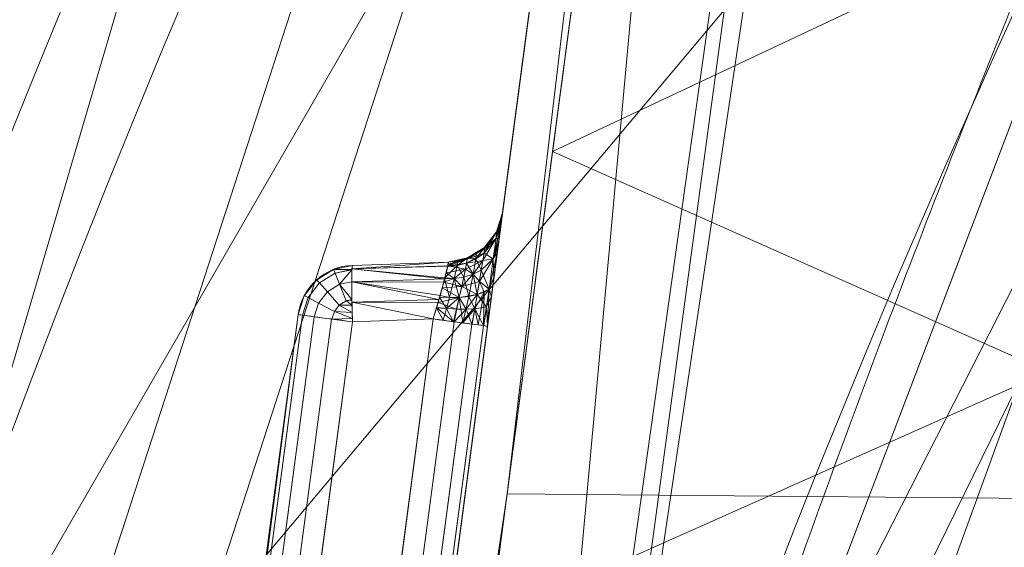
# Model space of a CAD drawing. Header units: millimetres. Extents: x -71 to 71, y -145 to 145.
# Tile 224 of 256: x -56.58 to -51.38, y 20.57 to 23.36. Entities that reach past the tile are written whole.
import ezdxf

# ---------------------------------------------------------------- set-up
doc = ezdxf.new("R2010")
doc.units = ezdxf.units.MM
doc.layers.add('1', color=7, linetype='CONTINUOUS')

msp = doc.modelspace()

# ---------------------------------------------------------------- linework, layer by layer
at = {"layer": '1', "color": 163, "linetype": 'Continuous', "lineweight": 13}
for p, q in [((-56.0092, 7.4308, -15.8119), (-52.1526, 36.5, -15.7782)), ((-52.1526, 36.5, -40.2218), (-56.0092, 7.4308, -40.1881)), ((-54.0312, 22.3399, -31.8598), (-54.0312, 22.3399, -23.4815)), ((-54.8245, 22.0618, -23.4991), (-54.3181, 22.0795, -23.4815)), ((-54.3181, 22.0795, -31.8598), (-54.8245, 22.0618, -31.8422)), ((-54.3181, 22.0795, -23.4815), (-54.3181, 22.0795, -31.8598)), ((-54.8245, 22.0618, -31.8422), (-54.8245, 22.0618, -23.4991)), ((-55.1114, 21.8015, -31.8422), (-55.9513, 15.4712, -31.8422)), ((-55.9393, 15.561, -23.4991), (-55.1114, 21.8015, -23.4991)), ((-54.3977, 21.7783, -32.1569), (-55.1945, 15.7724, -32.1569)), ((-55.1861, 15.8356, -23.1844), (-54.3977, 21.7783, -23.1844)), ((-55.1114, 21.8015, -23.4991), (-55.1114, 21.8015, -31.8422)), ((-54.3977, 21.7783, -23.1844), (-54.8245, 21.7634, -23.1993)), ((-54.8245, 21.7634, -32.1421), (-54.3977, 21.7783, -32.1569)), ((-55.6193, 15.7724, -32.1421), (-54.8245, 21.7634, -32.1421)), ((-54.8245, 21.7634, -23.1993), (-55.609, 15.8504, -23.1993)), ((-54.9076, 15.7343, -32.4567), (-54.1108, 21.7402, -32.4567)), ((-54.1108, 21.7402, -22.8846), (-54.8992, 15.7976, -22.8846))]:
    msp.add_line(p, q, dxfattribs=at)
at = {"layer": '1', "color": 163, "linetype": 'Continuous', "lineweight": 13, "extrusion": (-5.23961e-15, 1.15648e-14, -1)}
for centre, radius in [((0, 0, 144.0046), 61.0181), ((0, 0, 124.3698), 56.3953)]:
    msp.add_circle(centre, radius, dxfattribs=at)
at = {"layer": '1', "color": 163, "linetype": 'Continuous', "lineweight": 13}
msp.add_circle((0, 0, -145), 60.4434, dxfattribs=at)
for centre, radius, start, end in [((0, 0, -142.5051), 63.5638, 137.72131, 170.379145), ((-54.3286, 22.3793, -31.8598), 0.3, 272, 352.4426), ((-54.3286, 22.3793, -23.4815), 0.3, 272, 352.4426)]:
    msp.add_arc(centre, radius, start, end, dxfattribs=at)
at = {"layer": '1', "color": 163, "linetype": 'Continuous', "lineweight": 13, "extrusion": (0, 0, -1)}
for centre in [(54.814, 21.762, 31.8422), (54.814, 21.762, 23.4991)]:
    msp.add_arc(centre, 0.3, 7.5574, 88, dxfattribs=at)
at = {"layer": '1', "color": 163, "linetype": 'Continuous', "lineweight": 13, "extrusion": (-0.998788, -0.034878, 0.034717)}
msp.add_arc((-23.6617, -33.6985, 52.8831), 0.3, 180, 269.6651, dxfattribs=at)
at = {"layer": '1', "color": 163, "linetype": 'Continuous', "lineweight": 13, "extrusion": (-0.998788, -0.034878, -0.034717)}
msp.add_arc((-23.6617, -21.6094, 54.8044), 0.3, 90.3349, 180, dxfattribs=at)
at = {"layer": '1', "color": 163, "linetype": 'Continuous', "lineweight": 13, "extrusion": (-0.131519, -0.991314, -1.1263e-14)}
msp.add_arc((-57.2, -31.8422, -14.3639), 0.3, 180, 267.9825, dxfattribs=at)
at = {"layer": '1', "color": 163, "linetype": 'Continuous', "lineweight": 13, "extrusion": (0.131519, 0.991314, -2.08648e-16)}
for centre, start, end in [((57.2, -23.4991, 14.3639), 0, 87.9825), ((56.8, -32.4567, 14.4348), 92.0175, 180)]:
    msp.add_arc(centre, 0.3, start, end, dxfattribs=at)
at = {"layer": '1', "color": 163, "linetype": 'Continuous', "lineweight": 13, "extrusion": (-0.131519, -0.991314, -1.94853e-16)}
msp.add_arc((-56.8, -22.8846, -14.4348), 0.3, 272.0175, 0, dxfattribs=at)
at = {"layer": '1', "color": 163, "linetype": 'Continuous', "lineweight": 13, "extrusion": (-0.991314, 0.131519, -3.46945e-18)}
msp.add_ellipse((-54.1112, 21.7367, -31.8563), major_axis=(-0.0784, -0.5907, 0.1247), ratio=0.985525, start_param=2.938249, end_param=4.5032, dxfattribs=at)
at = {"layer": '1', "color": 163, "linetype": 'Continuous', "lineweight": 13, "extrusion": (-0.991314, 0.131519, 1.38778e-17)}
msp.add_ellipse((-54.1112, 21.7367, -23.485), major_axis=(-0.0784, -0.5907, -0.1247), ratio=0.985525, start_param=1.779985, end_param=3.344936, dxfattribs=at)
at = {"layer": '1', "color": 163, "linetype": 'Continuous', "lineweight": 13}
for points, knots in [([(-55.8549, 7.4074, -13.2876), (-55.8265, 7.5773, -13.2398), (-55.7685, 7.9149, -13.1373), (-55.6492, 8.5829, -12.9119), (-55.4316, 9.7369, -12.4796), (-55.0953, 11.3543, -11.7958), (-54.6482, 13.2639, -10.927), (-54.1558, 15.1487, -10.0289), (-53.6164, 17.0145, -9.1185), (-53.0291, 18.8636, -8.2035), (-52.3939, 20.6977, -7.2904), (-51.7106, 22.5187, -6.386), (-50.9787, 24.3268, -5.4935), (-49.9359, 26.7175, -4.3198), (-48.5042, 29.6663, -2.8909), (-46.5723, 33.1336, -1.2579), (-45.1344, 35.3888, -0.242), (-44.376, 36.5, 0.2429)], [0, 0, 0, 0, 0.015625, 0.03125, 0.0625, 0.125, 0.1875, 0.25, 0.3125, 0.375, 0.4375, 0.5, 0.5625, 0.625, 0.75, 0.875, 1, 1, 1, 1]), ([(-51.5813, 36.4999, -45.0072), (-51.6522, 36.2377, -44.8575), (-51.7898, 35.7088, -44.5635), (-51.9829, 34.8977, -44.1505), (-52.1629, 34.0632, -43.7774), (-52.3014, 33.3441, -43.5214), (-52.4047, 32.7523, -43.3646), (-52.5002, 32.1655, -43.2498), (-52.567, 31.7061, -43.2091), (-52.6098, 31.3829, -43.2091), (-52.6527, 31.0601, -43.2086), (-52.7343, 30.4451, -43.2078), (-52.977, 28.6155, -43.2058), (-53.3442, 25.8481, -43.2023), (-53.8338, 22.1582, -43.1979), (-54.3233, 18.4683, -43.1934), (-54.8129, 14.7784, -43.1889), (-55.2209, 11.7034, -43.1855), (-55.5473, 9.2435, -43.182), (-55.7105, 8.0136, -43.1805), (-55.7921, 7.3986, -43.1802)], [0, 0, 0, 0, 0.03125, 0.0625, 0.09375, 0.125, 0.140625, 0.15625, 0.185938, 0.1875, 0.189062, 0.21875, 0.25, 0.375, 0.5, 0.625, 0.75, 0.875, 0.9375, 1, 1, 1, 1]), ([(-56.5, 0, 18.8148), (-56.5, 0.8525, 18.8148), (-56.4397, 2.5575, 18.7992), (-56.0802, 5.9497, 18.7093), (-55.1883, 10.1238, 18.4939), (-53.4522, 14.9297, 18.0897), (-51.1165, 19.4623, 17.5549), (-48.2543, 23.6596, 16.8962), (-44.9408, 27.4954, 16.1445), (-41.2478, 30.9483, 15.3319), (-38.574, 32.9925, 14.7564), (-37.1942, 33.9496, 14.462)], [0, 0, 0, 0, 0.0625, 0.125, 0.25, 0.375, 0.5, 0.625, 0.75, 0.875, 1, 1, 1, 1]), ([(-43.4941, 28.813, 9.6204), (-43.9221, 28.4025, 9.2513), (-44.7541, 27.5748, 8.4925), (-46.3243, 25.8936, 6.905), (-48.1179, 23.7455, 4.8105), (-49.6954, 21.5428, 2.6029), (-50.8309, 19.7538, 0.7804), (-51.6197, 18.4008, -0.6127), (-52.3485, 17.0339, -2.0246), (-53.019, 15.6516, -3.4504), (-53.592, 14.3442, -4.8008), (-53.9634, 13.4086, -5.7699), (-54.172, 12.8518, -6.3483), (-54.3767, 12.2931, -6.9264), (-54.705, 11.3402, -7.8942), (-55.1247, 9.9612, -9.2297), (-55.4562, 8.6866, -10.3781), (-55.6678, 7.7468, -11.1313), (-55.7835, 7.1882, -11.5352), (-55.8399, 6.8986, -11.7221), (-55.8679, 6.7502, -11.81)], [0, 0, 0, 0, 0.0625, 0.125, 0.25, 0.375, 0.4375, 0.5, 0.5625, 0.625, 0.6875, 0.738281, 0.75, 0.761719, 0.8125, 0.875, 0.9375, 0.96875, 0.984375, 1, 1, 1, 1])]:
    msp.add_open_spline(points, degree=3, knots=knots, dxfattribs=at)
for points in [[(-54.3977, 21.7783, -32.1569), (-54.3486, 21.9429, -32.1578), (-54.3125, 22.0797, -32.0229), (-54.3181, 22.0795, -31.8598)], [(-54.3181, 22.0795, -23.4815), (-54.3125, 22.0797, -23.3184), (-54.3486, 21.9429, -23.1835), (-54.3977, 21.7783, -23.1844)]]:
    msp.add_open_spline(points, degree=3, dxfattribs=at)
for points in [[(24.5845, 55.2178, -145), (-60.1123, -6.3181, -145), (-57.4851, 18.678, -145)], [(24.5845, 55.2178, -145), (-35.5277, -48.8997, -145), (-52.3455, -30.2217, -145), (-60.1123, -6.3181, -145)], [(24.5845, 55.2178, -145), (-57.4851, 18.678, -145), (-44.9182, 40.4445, -145)], [(-59.5749, 22.1627, -142.5051), (-64.1272, 24.3255, -142.4043), (-55.1728, 42.6061, -142.3978)], [(-55.1728, 42.6061, -142.3978), (-51.5818, 41.7705, -142.456), (-59.5749, 22.1627, -142.5051)], [(-59.5749, 22.1627, -142.5051), (-51.5818, 41.7705, -142.456), (-49.4678, 41.9368, -142.4826)], [(-49.4678, 41.9368, -142.4826), (-48.4853, 41.1039, -142.5051), (-59.5749, 22.1627, -142.5051)], [(-54.1231, 14.9746, -10.0356), (-52.1526, 36.5, -15.7782), (-56.0092, 7.4308, -15.8119)], [(-54.007, 20.8528, -43.1963), (-56.0092, 7.4308, -40.1881), (-52.1526, 36.5, -40.2218)], [(-56.0092, 7.4308, -15.8119), (-52.1526, 36.5, -15.7782), (-55.1561, 13.8611, -22.9419), (-55.1902, 13.6043, -22.8846)], [(-55.7273, 9.5561, -32.5155), (-55.6975, 9.7807, -32.3844), (-52.1526, 36.5, -40.2218), (-56.0092, 7.4308, -40.1881)], [(-52.1526, 36.5, -40.2218), (-55.6975, 9.7807, -32.3844), (-55.3891, 12.105, -32.3999), (-55.3554, 12.359, -32.4567)], [(-52.1526, 36.5, -40.2218), (-55.3554, 12.359, -32.4567), (-55.1902, 13.6043, -32.4567)], [(-55.1902, 13.6043, -32.4567), (-55.1693, 13.762, -32.4358), (-52.1526, 36.5, -40.2218)], [(-55.1693, 13.762, -32.4358), (-55.1386, 13.993, -32.3147), (-52.1526, 36.5, -40.2218)], [(-52.1526, 36.5, -15.7782), (-55.1289, 14.0662, -23.1005), (-55.1561, 13.8611, -22.9419)], [(-52.1526, 36.5, -40.2218), (-55.1386, 13.993, -32.3147), (-54.9415, 15.4783, -32.3995), (-54.9076, 15.7343, -32.4567)], [(-54.8992, 15.7976, -22.8846), (-54.9198, 15.6421, -22.9053), (-55.1289, 14.0662, -23.1005), (-52.1526, 36.5, -15.7782)], [(-52.1526, 36.5, -40.2218), (-54.9076, 15.7343, -32.4567), (-54.1108, 21.7402, -32.4567)], [(-52.1526, 36.5, -15.7782), (-54.1108, 21.7402, -22.8846), (-54.8992, 15.7976, -22.8846)], [(-51.0909, 36.5, -10.04), (-54.1231, 14.9746, -10.0356), (-53.8177, 16.3093, -9.462)], [(-54.1231, 14.9746, -10.0356), (-51.0909, 36.5, -10.04), (-52.1526, 36.5, -15.7782)], [(-52.1526, 36.5, -15.7782), (-54.0767, 21.997, -22.9419), (-54.1108, 21.7402, -22.8846)], [(-54.1108, 21.7402, -32.4567), (-54.0898, 21.8979, -32.4358), (-52.1526, 36.5, -40.2218)], [(-54.0898, 21.8979, -32.4358), (-54.0592, 22.129, -32.3147), (-52.1526, 36.5, -40.2218)], [(-52.1526, 36.5, -15.7782), (-54.0495, 22.2022, -23.1005), (-54.0767, 21.997, -22.9419)], [(-54.0592, 22.129, -32.3147), (-54.0385, 22.2849, -32.1099), (-52.1526, 36.5, -40.2218)], [(-53.7702, 24.3071, -22.9053), (-53.8008, 24.0764, -23.0264), (-54.0495, 22.2022, -23.1005), (-52.1526, 36.5, -15.7782)], [(-52.1526, 36.5, -40.2218), (-54.0385, 22.2849, -32.1099), (-53.7833, 24.2086, -32.3999), (-53.7496, 24.4625, -32.4567)], [(-52.1526, 36.5, -40.2218), (-52.7646, 30.2169, -43.2076), (-54.007, 20.8528, -43.1963)], [(-50.8064, 36.5, -8.5027), (-53.8177, 16.3093, -9.462), (-49.6085, 27.366, -4.0073)], [(-50.8064, 36.5, -8.5027), (-51.0909, 36.5, -10.04), (-53.8177, 16.3093, -9.462)], [(-51.4822, 16.7276, -123.8834), (-43.7933, 31.8177, -123.8834), (-45.6247, 33.1483, -124.3698), (-53.6351, 17.4271, -124.3698)], [(-49.6646, 16.137, -122.5762), (-42.2473, 30.6944, -122.5762), (-43.7933, 31.8177, -123.8834), (-51.4822, 16.7276, -123.8834)], [(-60.6838, 6.3781, -144.0046), (-52.8432, 30.509, -144.0046), (-52.3455, 30.2217, -145), (-60.1123, 6.3181, -145)], [(-48.8398, 28.1976, -124.3698), (-63.9397, 25.3523, -124.586), (-62.9979, 11.3444, -124.518)], [(-62.9979, 11.3444, -124.518), (-55.5385, 9.7929, -124.3698), (-48.8398, 28.1976, -124.3698)], [(-53.7665, 22.665, -43.1985), (-53.0751, 27.876, -43.2048), (-48.3654, 25.2079, -59.4403)], [(-61.9684, 8.9097, -142.6799), (-56.9481, 26.0073, -142.6799), (-56.0656, 25.6043, -143.2514), (-61.0081, 8.7716, -143.2514)], [(-60.397, 8.6838, -144.0046), (-61.0081, 8.7716, -143.2514), (-56.0656, 25.6043, -143.2514), (-55.504, 25.3478, -144.0046)], [(-48.3654, 25.2079, -59.4403), (-49.6047, 20.8141, -59.4488), (-53.7665, 22.665, -43.1985)], [(-54.0385, 22.2849, -32.1099), (-53.8106, 24.0025, -32.2404), (-53.7833, 24.2086, -32.3999)], [(-53.8008, 24.0764, -23.0264), (-53.8218, 23.9187, -23.2336), (-54.0495, 22.2022, -23.1005)], [(-53.8265, 23.8831, -32.0093), (-53.8106, 24.0025, -32.2404), (-54.0385, 22.2849, -32.1099)], [(-53.8218, 23.9187, -23.2336), (-53.8291, 23.8629, -23.487), (-54.0339, 22.3199, -23.3284), (-54.0495, 22.2022, -23.1005)], [(-53.8265, 23.8831, -32.0093), (-54.0385, 22.2849, -32.1099), (-54.0312, 22.3399, -31.8598)], [(-54.0312, 22.3399, -23.4815), (-54.0339, 22.3199, -23.3284), (-53.8291, 23.8629, -23.487)], [(-53.8291, 23.8629, -31.8543), (-53.8265, 23.8831, -32.0093), (-54.0312, 22.3399, -31.8598)], [(-53.8291, 23.8629, -23.487), (-53.8291, 23.8629, -31.8543), (-54.0312, 22.3399, -31.8598), (-54.0312, 22.3399, -23.4815)], [(-51.1702, 21.7064, -4.8993), (-51.3185, 22.8742, -6.2233), (-53.8177, 16.3093, -9.462)], [(-54.007, 20.8528, -43.1963), (-53.7665, 22.665, -43.1985), (-49.6047, 20.8141, -59.4488)], [(-54.0312, 22.3399, -31.8598), (-54.0385, 22.2849, -32.1099), (-54.0649, 22.2064, -32.0528)], [(-54.0649, 22.2064, -32.0528), (-54.0608, 22.2468, -31.8598), (-54.0312, 22.3399, -31.8598)], [(-54.0629, 22.24, -31.8598), (-54.0629, 22.24, -23.4815), (-54.0312, 22.3399, -23.4815), (-54.0312, 22.3399, -31.8598)], [(-54.0339, 22.3199, -23.3284), (-54.0312, 22.3399, -23.4815), (-54.0608, 22.2468, -23.4815)], [(-48.7123, 22.3493, 17.0073), (-53.0122, 15.643, 10.3228), (-53.0896, 15.4741, 10.5761)], [(-51.4375, 18.704, 17.628), (-48.7123, 22.3493, 17.0073), (-53.0896, 15.4741, 10.5761)], [(-52.983, 15.7061, 10), (-53.0122, 15.643, 10.3228), (-48.7123, 22.3493, 17.0073)], [(-52.983, 15.7061, 0), (-48.7123, 22.3493, 17.0073), (-49.7662, 21.3966, 2.4494)], [(-52.983, 15.7061, 0), (-52.983, 15.7061, 10), (-48.7123, 22.3493, 17.0073)], [(-54.0385, 22.2849, -32.1099), (-54.0554, 22.1577, -32.2769), (-54.08, 22.097, -32.2101)], [(-54.08, 22.097, -32.2101), (-54.0649, 22.2064, -32.0528), (-54.0385, 22.2849, -32.1099)], [(-54.0608, 22.2468, -23.4815), (-54.065, 22.2064, -23.2885), (-54.0339, 22.3199, -23.3284)], [(-54.065, 22.2064, -23.2885), (-54.0388, 22.2825, -23.256), (-54.0339, 22.3199, -23.3284)], [(-54.0629, 22.24, -23.4815), (-54.127, 22.1572, -23.4815), (-54.1293, 22.1265, -23.3257)], [(-54.1293, 22.1265, -23.3257), (-54.065, 22.2064, -23.2885), (-54.0629, 22.24, -23.4815)], [(-54.127, 22.1572, -31.8598), (-54.127, 22.1572, -23.4815), (-54.0629, 22.24, -23.4815), (-54.0629, 22.24, -31.8598)], [(-54.0629, 22.24, -31.8598), (-54.0649, 22.2064, -32.0528), (-54.1258, 22.1509, -31.9408)], [(-54.1258, 22.1509, -31.9408), (-54.1254, 22.1592, -31.8598), (-54.0629, 22.24, -31.8598)], [(-54.0495, 22.2022, -23.1005), (-54.0388, 22.2825, -23.256), (-54.065, 22.2064, -23.2885)], [(-54.065, 22.2064, -23.2885), (-54.0608, 22.2468, -23.4815), (-54.0629, 22.24, -23.4815)], [(-54.0629, 22.24, -31.8598), (-54.0608, 22.2468, -31.8598), (-54.0649, 22.2064, -32.0528)], [(-54.0649, 22.2064, -32.0528), (-54.08, 22.097, -32.2101), (-54.1354, 22.088, -32.0829)], [(-54.1354, 22.088, -32.0829), (-54.1293, 22.1265, -32.0156), (-54.0649, 22.2064, -32.0528)], [(-54.0649, 22.2064, -32.0528), (-54.1293, 22.1265, -32.0156), (-54.1258, 22.1509, -31.9408)], [(-54.08, 22.097, -23.1312), (-54.065, 22.2064, -23.2885), (-54.1293, 22.1265, -23.3257)], [(-54.065, 22.2064, -23.2885), (-54.08, 22.097, -23.1312), (-54.0495, 22.2022, -23.1005)], [(-54.08, 22.097, -23.1312), (-54.0553, 22.1586, -23.0668), (-54.0495, 22.2022, -23.1005)], [(-54.1258, 22.1509, -31.9408), (-54.2178, 22.094, -31.9266), (-54.2157, 22.1014, -31.8598)], [(-54.2178, 22.094, -31.9266), (-54.1258, 22.1509, -31.9408), (-54.1293, 22.1265, -32.0156)], [(-54.2157, 22.1014, -31.8598), (-54.127, 22.1572, -31.8598), (-54.1258, 22.1509, -31.9408)], [(-54.2157, 22.1014, -31.8598), (-54.2157, 22.1014, -23.4815), (-54.127, 22.1572, -23.4815), (-54.127, 22.1572, -31.8598)], [(-54.1729, 22.096, -23.341), (-54.1715, 22.1292, -23.4815), (-54.2157, 22.1014, -23.4815)], [(-54.127, 22.1572, -23.4815), (-54.1715, 22.1292, -23.4815), (-54.1729, 22.096, -23.341)], [(-54.1729, 22.096, -23.341), (-54.1293, 22.1265, -23.3257), (-54.127, 22.1572, -23.4815)], [(-54.127, 22.1572, -31.8598), (-54.1254, 22.1592, -31.8598), (-54.1258, 22.1509, -31.9408)], [(-54.0592, 22.129, -32.3147), (-54.0898, 21.8979, -32.4358), (-54.1023, 21.9365, -32.3158)], [(-54.1023, 21.9365, -32.3158), (-54.08, 22.097, -32.2101), (-54.0592, 22.129, -32.3147)], [(-54.0767, 21.997, -22.9419), (-54.0553, 22.1586, -23.0668), (-54.08, 22.097, -23.1312)], [(-54.08, 22.097, -32.2101), (-54.0554, 22.1577, -32.2769), (-54.0592, 22.129, -32.3147)], [(-54.8274, 22.0433, -31.9456), (-54.8245, 22.0618, -31.8422), (-54.3181, 22.0795, -31.8598)], [(-54.3181, 22.0795, -31.8598), (-54.3204, 22.0599, -31.9631), (-54.8274, 22.0433, -31.9456)], [(-54.8274, 22.0433, -23.3957), (-54.3207, 22.059, -23.3785), (-54.3181, 22.0795, -23.4815)], [(-54.3181, 22.0795, -23.4815), (-54.8245, 22.0618, -23.4991), (-54.8274, 22.0433, -23.3957)], [(-54.3181, 22.0795, -23.4815), (-54.3181, 22.0795, -31.8598), (-54.8245, 22.0618, -31.8422), (-54.8245, 22.0618, -23.4991)], [(-54.2691, 22.09, -23.4815), (-54.3181, 22.0795, -23.4815), (-54.3209, 22.0573, -23.3699)], [(-54.3209, 22.0573, -23.3699), (-54.2714, 22.0605, -23.3613), (-54.2691, 22.09, -23.4815)], [(-54.2178, 22.094, -31.9266), (-54.2211, 22.0739, -31.9884), (-54.3205, 22.0593, -31.9663)], [(-54.3205, 22.0593, -31.9663), (-54.3194, 22.0684, -31.9185), (-54.2178, 22.094, -31.9266)], [(-54.2178, 22.094, -31.9266), (-54.3194, 22.0684, -31.9185), (-54.3181, 22.0795, -31.8598)], [(-54.3181, 22.0795, -31.8598), (-54.3181, 22.0795, -23.4815), (-54.2157, 22.1014, -23.4815), (-54.2157, 22.1014, -31.8598)], [(-54.3181, 22.0795, -31.8598), (-54.2177, 22.101, -31.8598), (-54.2178, 22.094, -31.9266)], [(-54.2157, 22.1014, -23.4815), (-54.2691, 22.09, -23.4815), (-54.2714, 22.0605, -23.3613)], [(-54.2714, 22.0605, -23.3613), (-54.2211, 22.0739, -23.353), (-54.2157, 22.1014, -23.4815)], [(-54.2273, 22.042, -32.0439), (-54.1354, 22.088, -32.0829), (-54.1873, 22.0153, -32.1134)], [(-54.1354, 22.088, -32.0829), (-54.2273, 22.042, -32.0439), (-54.2211, 22.0739, -31.9884)], [(-54.1293, 22.1265, -32.0156), (-54.2211, 22.0739, -31.9884), (-54.2178, 22.094, -31.9266)], [(-54.2211, 22.0739, -31.9884), (-54.1293, 22.1265, -32.0156), (-54.1354, 22.088, -32.0829)], [(-54.2157, 22.1014, -23.4815), (-54.2211, 22.0739, -23.353), (-54.1729, 22.096, -23.341)], [(-54.1873, 22.0153, -23.2279), (-54.1729, 22.096, -23.341), (-54.2211, 22.0739, -23.353)], [(-54.2178, 22.094, -31.9266), (-54.2177, 22.101, -31.8598), (-54.2157, 22.1014, -31.8598)], [(-54.1729, 22.096, -23.341), (-54.1873, 22.0153, -23.2279), (-54.1436, 22.0372, -23.2001)], [(-54.1354, 22.088, -32.0829), (-54.1436, 22.0372, -32.1412), (-54.1873, 22.0153, -32.1134)], [(-54.1436, 22.0372, -23.2001), (-54.1293, 22.1265, -23.3257), (-54.1729, 22.096, -23.341)], [(-54.08, 22.097, -23.1312), (-54.1436, 22.0372, -23.2001), (-54.1537, 21.9762, -23.1524)], [(-54.1537, 21.9762, -23.1524), (-54.1023, 21.9365, -23.0255), (-54.08, 22.097, -23.1312)], [(-54.1293, 22.1265, -23.3257), (-54.1436, 22.0372, -23.2001), (-54.08, 22.097, -23.1312)], [(-54.08, 22.097, -32.2101), (-54.1436, 22.0372, -32.1412), (-54.1354, 22.088, -32.0829)], [(-54.1436, 22.0372, -32.1412), (-54.08, 22.097, -32.2101), (-54.1023, 21.9365, -32.3158)], [(-54.08, 22.097, -23.1312), (-54.1023, 21.9365, -23.0255), (-54.0767, 21.997, -22.9419)], [(-49.2785, 21.1856, 26.1903), (-48.8866, 22.1162, 17.047), (-51.4375, 18.704, 17.628)], [(-55.0156, 21.9842, -31.8422), (-55.0156, 21.9842, -23.4991), (-54.9269, 22.0399, -23.4991), (-54.9269, 22.0399, -31.8422)], [(-55.0147, 21.985, -31.8422), (-54.9252, 22.0407, -31.8422), (-54.917, 22.0201, -31.9552), (-54.9999, 21.9686, -31.9552)], [(-54.9999, 21.9686, -23.3861), (-54.917, 22.0201, -23.3861), (-54.9252, 22.0407, -23.4991), (-55.0147, 21.985, -23.4991)], [(-54.9269, 22.0399, -31.8422), (-54.9269, 22.0399, -23.4991), (-54.8245, 22.0618, -23.4991), (-54.8245, 22.0618, -31.8422)], [(-54.9252, 22.0407, -31.8422), (-54.8245, 22.0618, -31.8422), (-54.8276, 22.0393, -31.9552)], [(-54.8276, 22.0393, -23.3861), (-54.8245, 22.0618, -23.4991), (-54.9252, 22.0407, -23.4991)], [(-54.8276, 22.0393, -31.9552), (-54.917, 22.0201, -31.9552), (-54.9252, 22.0407, -31.8422)], [(-54.9252, 22.0407, -23.4991), (-54.917, 22.0201, -23.3861), (-54.8276, 22.0393, -23.3861)], [(-54.917, 22.0201, -31.9552), (-54.8276, 22.0393, -31.9552), (-54.8277, 22.039, -31.9566)], [(-54.8277, 22.039, -23.3847), (-54.8276, 22.0393, -23.3861), (-54.917, 22.0201, -23.3861)], [(-54.8936, 21.9616, -32.0516), (-54.917, 22.0201, -31.9552), (-54.8277, 22.039, -31.9566)], [(-54.8277, 22.039, -23.3847), (-54.917, 22.0201, -23.3861), (-54.8936, 21.9616, -23.2897)], [(-54.8277, 22.039, -31.9566), (-54.8288, 21.9744, -32.0536), (-54.8936, 21.9616, -32.0516)], [(-54.8936, 21.9616, -23.2897), (-54.8288, 21.9744, -23.2877), (-54.8277, 22.039, -23.3847)], [(-54.3374, 21.9905, -32.07), (-54.8288, 21.9744, -32.0536), (-54.8274, 22.0433, -31.9456)], [(-54.8274, 22.0433, -23.3957), (-54.8288, 21.9744, -23.2877), (-54.3375, 21.9903, -23.2714)], [(-54.8274, 22.0433, -31.9456), (-54.3204, 22.0599, -31.9631), (-54.3205, 22.0593, -31.9663)], [(-54.3205, 22.0593, -31.9663), (-54.3374, 21.9907, -32.0699), (-54.8274, 22.0433, -31.9456)], [(-54.3209, 22.0573, -23.3699), (-54.3207, 22.059, -23.3785), (-54.8274, 22.0433, -23.3957)], [(-54.8274, 22.0433, -23.3957), (-54.336, 21.9961, -23.277), (-54.3209, 22.0573, -23.3699)], [(-54.8274, 22.0433, -31.9456), (-54.3374, 21.9907, -32.0699), (-54.3374, 21.9905, -32.07)], [(-54.3375, 21.9903, -23.2714), (-54.336, 21.9961, -23.277), (-54.8274, 22.0433, -23.3957)], [(-54.2714, 22.0605, -23.3613), (-54.3215, 22.0551, -23.3666), (-54.336, 21.9961, -23.277)], [(-54.336, 21.9961, -23.277), (-54.2869, 21.9921, -23.2638), (-54.2714, 22.0605, -23.3613)], [(-54.2273, 22.042, -32.0439), (-54.3296, 22.0224, -32.022), (-54.3205, 22.0593, -31.9663)], [(-54.3296, 22.0224, -32.022), (-54.2273, 22.042, -32.0439), (-54.2869, 21.9921, -32.0775)], [(-54.3209, 22.0573, -23.3699), (-54.3215, 22.0551, -23.3666), (-54.2714, 22.0605, -23.3613)], [(-54.3205, 22.0593, -31.9663), (-54.2211, 22.0739, -31.9884), (-54.2273, 22.042, -32.0439)], [(-54.2714, 22.0605, -23.3613), (-54.2869, 21.9921, -23.2638), (-54.236, 22.0001, -23.2493)], [(-54.2273, 22.042, -32.0439), (-54.236, 22.0001, -32.092), (-54.2869, 21.9921, -32.0775)], [(-54.236, 22.0001, -23.2493), (-54.2211, 22.0739, -23.353), (-54.2714, 22.0605, -23.3613)], [(-54.2211, 22.0739, -23.353), (-54.236, 22.0001, -23.2493), (-54.1873, 22.0153, -23.2279)], [(-54.1873, 22.0153, -32.1134), (-54.236, 22.0001, -32.092), (-54.2273, 22.042, -32.0439)], [(-54.1873, 22.0153, -32.1134), (-54.1436, 22.0372, -32.1412), (-54.1653, 21.9069, -32.2243)], [(-54.1537, 21.9762, -23.1524), (-54.1436, 22.0372, -23.2001), (-54.1873, 22.0153, -23.2279)], [(-54.1023, 21.9365, -32.3158), (-54.1653, 21.9069, -32.2243), (-54.1436, 22.0372, -32.1412)], [(-55.0797, 21.9013, -31.8422), (-55.0797, 21.9013, -23.4991), (-55.0156, 21.9842, -23.4991), (-55.0156, 21.9842, -31.8422)], [(-55.0794, 21.9019, -31.8422), (-55.0147, 21.985, -31.8422), (-54.9999, 21.9686, -31.9552), (-55.0599, 21.8916, -31.9552)], [(-55.0599, 21.8916, -23.3861), (-54.9999, 21.9686, -23.3861), (-55.0147, 21.985, -23.4991), (-55.0794, 21.9019, -23.4991)], [(-54.9999, 21.9686, -31.9552), (-54.917, 22.0201, -31.9552), (-54.8936, 21.9616, -32.0516), (-54.9577, 21.9217, -32.0516)], [(-54.9577, 21.9217, -23.2897), (-54.8936, 21.9616, -23.2897), (-54.917, 22.0201, -23.3861), (-54.9999, 21.9686, -23.3861)], [(-54.8936, 21.9616, -32.0516), (-54.8288, 21.9744, -32.0536), (-54.8277, 21.881, -32.1165)], [(-54.8277, 21.881, -23.2248), (-54.8288, 21.9744, -23.2877), (-54.8936, 21.9616, -23.2897)], [(-54.8288, 21.9744, -32.0536), (-54.3374, 21.9905, -32.07), (-54.3617, 21.9023, -32.1306)], [(-54.342, 21.9735, -23.2558), (-54.3375, 21.9903, -23.2714), (-54.8288, 21.9744, -23.2877)], [(-54.8288, 21.9744, -32.0536), (-54.3617, 21.9023, -32.1306), (-54.3677, 21.8815, -32.135)], [(-54.3677, 21.8815, -32.135), (-54.8274, 21.8667, -32.1231), (-54.8288, 21.9744, -32.0536)], [(-54.8288, 21.9744, -23.2877), (-54.8274, 21.8667, -23.2183), (-54.3678, 21.8809, -23.2052)], [(-54.3678, 21.8809, -23.2052), (-54.342, 21.9735, -23.2558), (-54.8288, 21.9744, -23.2877)], [(-54.312, 21.8918, -32.1423), (-54.3617, 21.9023, -32.1306), (-54.3374, 21.9907, -32.0699)], [(-54.342, 21.9735, -23.2558), (-54.3503, 21.9438, -23.2395), (-54.247, 21.9498, -23.2101)], [(-54.342, 21.9735, -23.2558), (-54.247, 21.9498, -23.2101), (-54.2869, 21.9921, -23.2638)], [(-54.2869, 21.9921, -23.2638), (-54.3375, 21.9905, -23.2717), (-54.342, 21.9735, -23.2558)], [(-54.336, 21.9961, -23.277), (-54.3375, 21.9905, -23.2717), (-54.2869, 21.9921, -23.2638)], [(-54.2869, 21.9921, -32.0775), (-54.3374, 21.9907, -32.0699), (-54.3296, 22.0224, -32.022)], [(-54.3374, 21.9907, -32.0699), (-54.2869, 21.9921, -32.0775), (-54.312, 21.8918, -32.1423)], [(-54.2598, 21.8925, -32.1602), (-54.312, 21.8918, -32.1423), (-54.2869, 21.9921, -32.0775)], [(-54.2869, 21.9921, -32.0775), (-54.236, 22.0001, -32.092), (-54.2598, 21.8925, -32.1602)], [(-54.247, 21.9498, -23.2101), (-54.236, 22.0001, -23.2493), (-54.2869, 21.9921, -23.2638)], [(-54.2099, 21.8975, -32.1878), (-54.2598, 21.8925, -32.1602), (-54.236, 22.0001, -32.092)], [(-54.247, 21.9498, -23.2101), (-54.1537, 21.9762, -23.1524), (-54.1873, 22.0153, -23.2279)], [(-54.1873, 22.0153, -23.2279), (-54.236, 22.0001, -23.2493), (-54.247, 21.9498, -23.2101)], [(-54.1653, 21.9069, -23.1171), (-54.1537, 21.9762, -23.1524), (-54.247, 21.9498, -23.2101)], [(-54.236, 22.0001, -32.092), (-54.1873, 22.0153, -32.1134), (-54.2099, 21.8975, -32.1878)], [(-54.1653, 21.9069, -32.2243), (-54.2099, 21.8975, -32.1878), (-54.1873, 22.0153, -32.1134)], [(-54.1537, 21.9762, -23.1524), (-54.1653, 21.9069, -23.1171), (-54.1289, 21.9201, -23.0735)], [(-54.1289, 21.9201, -23.0735), (-54.1023, 21.9365, -23.0255), (-54.1537, 21.9762, -23.1524)], [(-54.1108, 21.7402, -22.8846), (-54.0767, 21.997, -22.9419), (-54.1023, 21.9365, -23.0255)], [(-55.0599, 21.8916, -31.9552), (-54.9999, 21.9686, -31.9552), (-54.9577, 21.9217, -32.0516), (-55.0041, 21.8622, -32.0516)], [(-55.0041, 21.8622, -23.2897), (-54.9577, 21.9217, -23.2897), (-54.9999, 21.9686, -23.3861), (-55.0599, 21.8916, -23.3861)], [(-55.0041, 21.8622, -32.0516), (-54.9577, 21.9217, -32.0516), (-54.8944, 21.8514, -32.1171), (-54.9203, 21.818, -32.1171)], [(-54.9203, 21.818, -23.2242), (-54.8944, 21.8514, -23.2242), (-54.9577, 21.9217, -23.2897), (-55.0041, 21.8622, -23.2897)], [(-54.9577, 21.9217, -32.0516), (-54.8936, 21.9616, -32.0516), (-54.8585, 21.8736, -32.1171), (-54.8944, 21.8514, -32.1171)], [(-54.8944, 21.8514, -23.2242), (-54.8585, 21.8736, -23.2242), (-54.8936, 21.9616, -23.2897), (-54.9577, 21.9217, -23.2897)], [(-54.8277, 21.881, -32.1165), (-54.8585, 21.8736, -32.1171), (-54.8936, 21.9616, -32.0516)], [(-54.8936, 21.9616, -23.2897), (-54.8585, 21.8736, -23.2242), (-54.8277, 21.881, -23.2248)], [(-54.3503, 21.9438, -23.2395), (-54.3645, 21.8928, -23.2117), (-54.2598, 21.8925, -23.1811)], [(-54.2598, 21.8925, -23.1811), (-54.247, 21.9498, -23.2101), (-54.3503, 21.9438, -23.2395)], [(-54.247, 21.9498, -23.2101), (-54.2598, 21.8925, -23.1811), (-54.1653, 21.9069, -23.1171)], [(-54.1289, 21.9201, -23.0735), (-54.1653, 21.9069, -23.1171), (-54.1783, 21.8312, -23.0959)], [(-54.1783, 21.8312, -23.0959), (-54.1598, 21.7467, -23.0396), (-54.1289, 21.9201, -23.0735)], [(-54.1653, 21.9069, -32.2243), (-54.1023, 21.9365, -32.3158), (-54.1153, 21.8426, -32.3439)], [(-54.1289, 21.9201, -23.0735), (-54.1598, 21.7467, -23.0396), (-54.1324, 21.7431, -22.997)], [(-54.1324, 21.7431, -22.997), (-54.1023, 21.9365, -23.0255), (-54.1289, 21.9201, -23.0735)], [(-54.1324, 21.7431, -22.997), (-54.1308, 21.7429, -22.9886), (-54.1023, 21.9365, -23.0255)], [(-54.1023, 21.9365, -23.0255), (-54.1308, 21.7429, -22.9886), (-54.1108, 21.7402, -22.8846)], [(-54.1153, 21.8426, -32.3439), (-54.1023, 21.9365, -32.3158), (-54.0898, 21.8979, -32.4358)], [(-55.1114, 21.8015, -31.8422), (-55.0794, 21.9019, -31.8422), (-55.0599, 21.8916, -31.9552), (-55.0895, 21.7986, -31.9552)], [(-55.0895, 21.7986, -23.3861), (-55.0599, 21.8916, -23.3861), (-55.0794, 21.9019, -23.4991), (-55.1114, 21.8015, -23.4991)], [(-55.1114, 21.8015, -31.8422), (-55.1114, 21.8015, -23.4991), (-55.0797, 21.9013, -23.4991), (-55.0797, 21.9013, -31.8422)], [(-55.0895, 21.7986, -31.9552), (-55.0599, 21.8916, -31.9552), (-55.0041, 21.8622, -32.0516), (-55.027, 21.7903, -32.0516)], [(-55.027, 21.7903, -23.2897), (-55.0041, 21.8622, -23.2897), (-55.0599, 21.8916, -23.3861), (-55.0895, 21.7986, -23.3861)], [(-54.8944, 21.8514, -32.1171), (-54.8585, 21.8736, -32.1171), (-54.8269, 21.8515, -32.1241)], [(-54.8269, 21.8515, -23.2173), (-54.8585, 21.8736, -23.2242), (-54.8944, 21.8514, -23.2242)], [(-54.8585, 21.8736, -32.1171), (-54.8277, 21.881, -32.1165), (-54.8277, 21.8776, -32.1187)], [(-54.8277, 21.8776, -23.2226), (-54.8277, 21.881, -23.2248), (-54.8585, 21.8736, -23.2242)], [(-54.8277, 21.8776, -32.1187), (-54.8269, 21.8515, -32.1241), (-54.8585, 21.8736, -32.1171)], [(-54.8585, 21.8736, -23.2242), (-54.8269, 21.8515, -23.2173), (-54.8277, 21.8776, -23.2226)], [(-54.8274, 21.8667, -32.1231), (-54.3677, 21.8815, -32.135), (-54.3977, 21.7783, -32.1569)], [(-54.3719, 21.8662, -23.1972), (-54.3678, 21.8809, -23.2052), (-54.8274, 21.8667, -23.2183)], [(-54.3274, 21.8333, -32.1591), (-54.3806, 21.8373, -32.1444), (-54.3639, 21.8945, -32.1322)], [(-54.2598, 21.8925, -23.1811), (-54.3645, 21.8928, -23.2117), (-54.3719, 21.8662, -23.1972)], [(-54.3719, 21.8662, -23.1972), (-54.2742, 21.8301, -23.1638), (-54.2598, 21.8925, -23.1811)], [(-54.312, 21.8918, -32.1423), (-54.3639, 21.8945, -32.1322), (-54.3617, 21.9023, -32.1306)], [(-54.3639, 21.8945, -32.1322), (-54.312, 21.8918, -32.1423), (-54.3274, 21.8333, -32.1591)], [(-54.2598, 21.8925, -32.1602), (-54.29, 21.764, -32.182), (-54.3274, 21.8333, -32.1591)], [(-54.3274, 21.8333, -32.1591), (-54.312, 21.8918, -32.1423), (-54.2598, 21.8925, -32.1602)], [(-54.2871, 21.7636, -32.1827), (-54.29, 21.764, -32.182), (-54.2598, 21.8925, -32.1602)], [(-54.2412, 21.7575, -32.2152), (-54.2871, 21.7636, -32.1827), (-54.2598, 21.8925, -32.1602)], [(-54.2598, 21.8925, -23.1811), (-54.2742, 21.8301, -23.1638), (-54.2234, 21.8293, -23.1348)], [(-54.2234, 21.8293, -23.1348), (-54.1653, 21.9069, -23.1171), (-54.2598, 21.8925, -23.1811)], [(-54.2598, 21.8925, -32.1602), (-54.2099, 21.8975, -32.1878), (-54.2412, 21.7575, -32.2152)], [(-54.2412, 21.7575, -32.2152), (-54.2099, 21.8975, -32.1878), (-54.1783, 21.8312, -32.2454)], [(-54.2234, 21.8293, -23.1348), (-54.1783, 21.8312, -23.0959), (-54.1653, 21.9069, -23.1171)], [(-54.2099, 21.8975, -32.1878), (-54.1653, 21.9069, -32.2243), (-54.1783, 21.8312, -32.2454)], [(-54.1153, 21.8426, -32.3439), (-54.1783, 21.8312, -32.2454), (-54.1653, 21.9069, -32.2243)], [(-54.1153, 21.8426, -32.3439), (-54.0898, 21.8979, -32.4358), (-54.1108, 21.7402, -32.4567)], [(-55.027, 21.7903, -32.0516), (-55.0041, 21.8622, -32.0516), (-54.9203, 21.818, -32.1171), (-54.9332, 21.7778, -32.1171)], [(-54.9332, 21.7778, -23.2242), (-54.9203, 21.818, -23.2242), (-55.0041, 21.8622, -23.2897), (-55.027, 21.7903, -23.2897)], [(-54.9332, 21.7778, -32.1171), (-54.9203, 21.818, -32.1171), (-54.825, 21.7809, -32.1385)], [(-54.825, 21.7809, -23.2028), (-54.9203, 21.818, -23.2242), (-54.9332, 21.7778, -23.2242)], [(-54.9203, 21.818, -32.1171), (-54.8944, 21.8514, -32.1171), (-54.8259, 21.8131, -32.1319)], [(-54.8259, 21.8131, -23.2094), (-54.8944, 21.8514, -23.2242), (-54.9203, 21.818, -23.2242)], [(-54.8259, 21.8131, -32.1319), (-54.825, 21.7809, -32.1385), (-54.9203, 21.818, -32.1171)], [(-54.9203, 21.818, -23.2242), (-54.825, 21.7809, -23.2028), (-54.8259, 21.8131, -23.2094)], [(-54.8269, 21.8515, -32.1241), (-54.8259, 21.8131, -32.1319), (-54.8944, 21.8514, -32.1171)], [(-54.8944, 21.8514, -23.2242), (-54.8259, 21.8131, -23.2094), (-54.8269, 21.8515, -23.2173)], [(-54.3977, 21.7783, -32.1569), (-54.8245, 21.7634, -32.1421), (-54.8274, 21.8667, -32.1231)], [(-54.8274, 21.8667, -23.2183), (-54.8245, 21.7634, -23.1993), (-54.3977, 21.7783, -23.1844)], [(-54.3977, 21.7783, -23.1844), (-54.3719, 21.8662, -23.1972), (-54.8274, 21.8667, -23.2183)], [(-54.3802, 21.8381, -23.1931), (-54.3977, 21.7783, -23.1844), (-54.29, 21.764, -23.1593)], [(-54.3454, 21.7714, -32.1691), (-54.3977, 21.7783, -32.1569), (-54.3806, 21.8373, -32.1444)], [(-54.3806, 21.8373, -32.1444), (-54.3274, 21.8333, -32.1591), (-54.3454, 21.7714, -32.1691)], [(-54.3719, 21.8662, -23.1972), (-54.3802, 21.8381, -23.1931), (-54.2742, 21.8301, -23.1638)], [(-54.29, 21.764, -23.1593), (-54.2742, 21.8301, -23.1638), (-54.3802, 21.8381, -23.1931)], [(-54.29, 21.764, -32.182), (-54.3454, 21.7714, -32.1691), (-54.3274, 21.8333, -32.1591)], [(-54.2742, 21.8301, -23.1638), (-54.29, 21.764, -23.1593), (-54.2871, 21.7636, -23.1587)], [(-54.2871, 21.7636, -23.1587), (-54.2234, 21.8293, -23.1348), (-54.2742, 21.8301, -23.1638)], [(-54.2234, 21.8293, -23.1348), (-54.2871, 21.7636, -23.1587), (-54.1942, 21.7513, -23.093)], [(-54.1783, 21.8312, -32.2454), (-54.1942, 21.7513, -32.2483), (-54.2412, 21.7575, -32.2152)], [(-54.1942, 21.7513, -23.093), (-54.1783, 21.8312, -23.0959), (-54.2234, 21.8293, -23.1348)], [(-54.1783, 21.8312, -32.2454), (-54.1926, 21.7511, -32.2508), (-54.1942, 21.7513, -32.2483)], [(-54.1942, 21.7513, -23.093), (-54.1926, 21.7511, -23.0905), (-54.1783, 21.8312, -23.0959)], [(-54.1324, 21.7431, -32.3443), (-54.1926, 21.7511, -32.2508), (-54.1783, 21.8312, -32.2454)], [(-54.1783, 21.8312, -23.0959), (-54.1926, 21.7511, -23.0905), (-54.1598, 21.7467, -23.0396)], [(-54.1783, 21.8312, -32.2454), (-54.1153, 21.8426, -32.3439), (-54.1324, 21.7431, -32.3443)], [(-54.1108, 21.7402, -32.4567), (-54.1324, 21.7431, -32.3443), (-54.1153, 21.8426, -32.3439)], [(-55.1114, 21.8015, -31.8422), (-55.9512, 15.4712, -31.8422), (-55.9513, 15.471, -31.8303)], [(-55.9513, 15.471, -31.8303), (-55.9513, 15.471, -30.7071), (-55.4459, 19.2801, -30.6951), (-55.1114, 21.8015, -31.8422)], [(-55.9447, 15.479, -31.8995), (-55.9512, 15.4712, -31.8422), (-55.1114, 21.8015, -31.8422)], [(-55.9257, 15.4975, -31.9546), (-55.9447, 15.479, -31.8995), (-55.1114, 21.8015, -31.8422)], [(-55.9394, 15.5607, -24.5378), (-55.9394, 15.5607, -23.5107), (-55.1114, 21.8015, -23.4991), (-55.4459, 19.2801, -24.5494)], [(-55.9394, 15.5607, -23.5107), (-55.9393, 15.561, -23.4991), (-55.1114, 21.8015, -23.4991)], [(-55.1114, 21.8015, -23.4991), (-55.9393, 15.561, -23.4991), (-55.9328, 15.5684, -23.4418)], [(-55.1114, 21.8015, -23.4991), (-55.9328, 15.5684, -23.4418), (-55.914, 15.5862, -23.3867)], [(-55.1114, 21.8015, -31.8422), (-55.0898, 21.7986, -31.9546), (-55.9257, 15.4975, -31.9546)], [(-55.9257, 15.4975, -31.9546), (-55.0898, 21.7986, -31.9546), (-55.028, 21.7904, -32.0506), (-55.8541, 15.5636, -32.0506)], [(-55.914, 15.5862, -23.3867), (-55.0898, 21.7986, -23.3867), (-55.1114, 21.8015, -23.4991)], [(-55.8427, 15.6498, -23.2907), (-55.028, 21.7904, -23.2907), (-55.0898, 21.7986, -23.3867), (-55.914, 15.5862, -23.3867)], [(-55.8541, 15.5636, -32.0506), (-55.028, 21.7904, -32.0506), (-54.935, 21.7781, -32.1163), (-55.7467, 15.6599, -32.1163)], [(-55.7358, 15.7423, -23.225), (-54.935, 21.7781, -23.225), (-55.028, 21.7904, -23.2907), (-55.8427, 15.6498, -23.2907)], [(-55.7467, 15.6599, -32.1163), (-54.935, 21.7781, -32.1163), (-54.8245, 21.7634, -32.1421), (-55.6193, 15.7724, -32.1421)], [(-55.609, 15.8504, -23.1993), (-54.8245, 21.7634, -23.1993), (-54.935, 21.7781, -23.225), (-55.7358, 15.7423, -23.225)], [(-54.3977, 21.7783, -32.1569), (-55.1945, 15.7724, -32.1569), (-55.6193, 15.7724, -32.1421), (-54.8245, 21.7634, -32.1421)], [(-55.1861, 15.8356, -23.1844), (-54.3977, 21.7783, -23.1844), (-54.8245, 21.7634, -23.1993), (-55.609, 15.8504, -23.1993)], [(-55.1114, 21.8015, -23.4991), (-55.4122, 19.534, -24.6062), (-55.4459, 19.2801, -24.5494)], [(-55.4459, 19.2801, -30.6951), (-55.4253, 19.4355, -30.6744), (-55.1114, 21.8015, -31.8422)], [(-55.4253, 19.4355, -30.6744), (-55.3947, 19.6662, -30.5533), (-55.1114, 21.8015, -31.8422)], [(-55.1114, 21.8015, -23.4991), (-55.3849, 19.7401, -24.7657), (-55.4122, 19.534, -24.6062)], [(-55.3947, 19.6662, -30.5533), (-55.3738, 19.8239, -30.3461), (-55.1114, 21.8015, -31.8422)], [(-55.3691, 19.8595, -24.9968), (-55.3849, 19.7401, -24.7657), (-55.1114, 21.8015, -23.4991)], [(-55.1114, 21.8015, -31.8422), (-55.3738, 19.8239, -30.3461), (-55.3664, 19.8797, -30.0927)], [(-55.1114, 21.8015, -23.4991), (-55.1114, 21.8015, -31.8422), (-55.3738, 19.8239, -26.7823), (-55.3664, 19.8797, -26.5289)], [(-55.3664, 19.8797, -28.6282), (-55.3691, 19.8595, -28.4732), (-55.3738, 19.8239, -26.7823), (-55.1114, 21.8015, -31.8422)], [(-55.3664, 19.8797, -25.1518), (-55.3691, 19.8595, -24.9968), (-55.1114, 21.8015, -23.4991)], [(-55.1114, 21.8015, -31.8422), (-55.3664, 19.8797, -30.0927), (-55.3664, 19.8797, -28.6282)], [(-55.1114, 21.8015, -23.4991), (-55.3664, 19.8797, -26.5289), (-55.3664, 19.8797, -25.1518)], [(-55.1945, 15.7724, -32.1569), (-54.3977, 21.7783, -32.1569), (-54.2871, 21.7636, -32.1827), (-55.084, 15.7577, -32.1827)], [(-54.3977, 21.7783, -23.1844), (-55.1861, 15.8356, -23.1844), (-55.0756, 15.821, -23.1587), (-54.2871, 21.7636, -23.1587)], [(-55.084, 15.7577, -32.1827), (-54.2871, 21.7636, -32.1827), (-54.1942, 21.7513, -32.2483), (-54.991, 15.7454, -32.2483)], [(-54.2871, 21.7636, -23.1587), (-55.0756, 15.821, -23.1587), (-54.9826, 15.8086, -23.093), (-54.1942, 21.7513, -23.093)], [(-54.825, 21.7809, -32.1385), (-54.8245, 21.7634, -32.1421), (-54.9332, 21.7778, -32.1171)], [(-54.9332, 21.7778, -23.2242), (-54.8245, 21.7634, -23.1993), (-54.825, 21.7809, -23.2028)], [(-54.991, 15.7454, -32.2483), (-54.1942, 21.7513, -32.2483), (-54.1324, 21.7431, -32.3443), (-54.9292, 15.7372, -32.3443)], [(-54.1942, 21.7513, -23.093), (-54.9826, 15.8086, -23.093), (-54.9208, 15.8004, -22.997), (-54.1324, 21.7431, -22.997)], [(-54.9292, 15.7372, -32.3443), (-54.1324, 21.7431, -32.3443), (-54.1108, 21.7402, -32.4567), (-54.9076, 15.7343, -32.4567)], [(-54.1324, 21.7431, -22.997), (-54.9208, 15.8004, -22.997), (-54.8992, 15.7976, -22.8846), (-54.1108, 21.7402, -22.8846)], [(-51.0515, 20.5231, -3.5023), (-51.1702, 21.7064, -4.8993), (-53.8177, 16.3093, -9.462)], [(-49.7662, 21.3966, 2.4494), (-54.125, 12.977, -6.2181), (-53.0961, 15.4599, -0.5905)], [(-53.0961, 15.4599, -0.5905), (-53.0122, 15.643, -0.3231), (-49.7662, 21.3966, 2.4494)], [(-49.7662, 21.3966, 2.4494), (-53.0122, 15.643, -0.3231), (-52.9832, 15.7056, -0.0255)], [(-49.7662, 21.3966, 2.4494), (-52.9832, 15.7056, -0.0255), (-52.983, 15.7061, 0)], [(-49.1625, 18.4786, 35.2235), (-49.2785, 21.1856, 26.1903), (-54.168, 11.6145, 26.0273)], [(-54.168, 11.6145, 26.0273), (-49.2785, 21.1856, 26.1903), (-51.4375, 18.704, 17.628)], [(-54.007, 20.8528, -43.1963), (-55.7595, 7.6437, -43.1804), (-55.7921, 7.3986, -43.1801), (-56.0092, 7.4308, -40.1881)], [(-55.7595, 7.6437, -43.1804), (-54.007, 20.8528, -43.1963), (-49.6047, 20.8141, -59.4488)], [(-49.6047, 20.8141, -59.4488), (-52.6508, 4.0276, -59.4465), (-55.7595, 7.6437, -43.1804)], [(-52.6508, 4.0276, -59.4465), (-49.6047, 20.8141, -59.4488), (-47.4589, 19.9697, -67.6436)]]:
    msp.add_3dface(points, dxfattribs=at)

doc.saveas('drawing.dxf')
